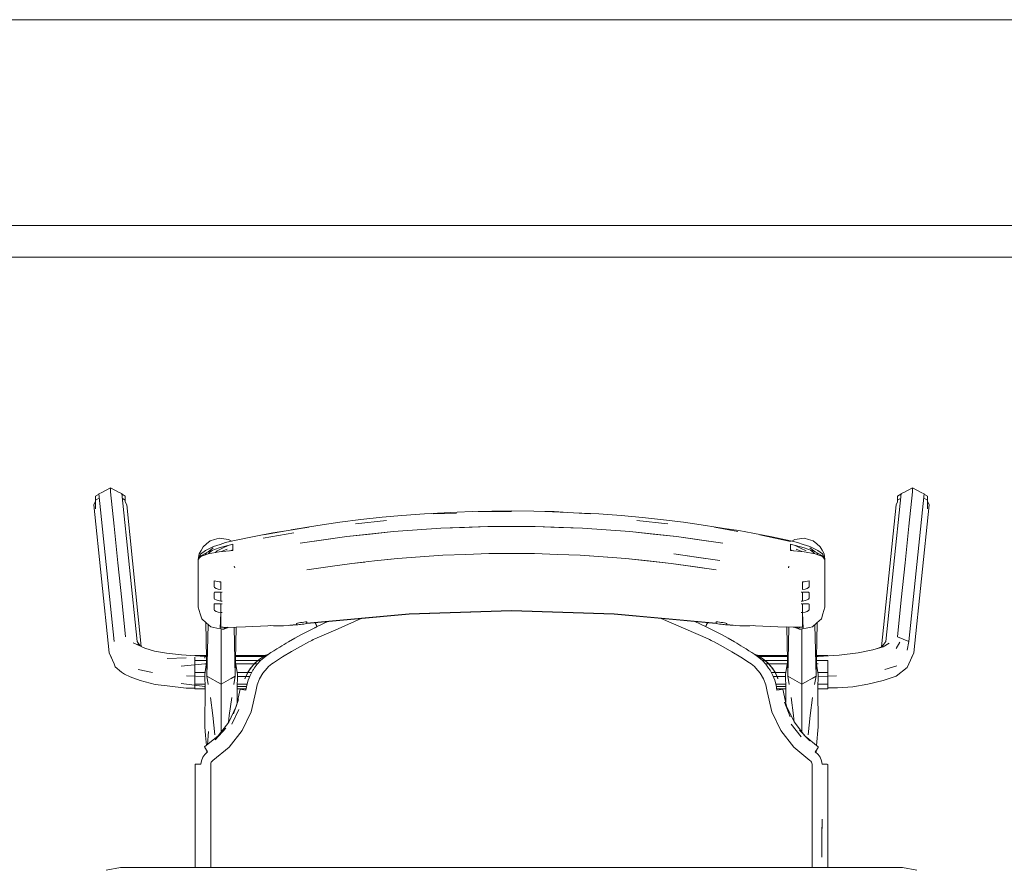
# Model space of a CAD drawing. Header units: millimetres. Extents: x 321 to 585, y -277 to 9.
# Tile 128 of 256: x 390.23 to 391.48, y -200.26 to -199.19. Entities that reach past the tile are written whole.
import ezdxf

# ---------------------------------------------------------------- set-up
doc = ezdxf.new("R2010")
doc.units = ezdxf.units.MM
doc.header["$MEASUREMENT"] = 0
for name, color, linetype, lineweight in [('IFC-Elemento de mobília-Contorno', 152, 'Continuous', 5), ('IFC-Laje-Contorno', 134, 'Continuous', 5), ('IFC-Viga-Contorno', 66, 'Continuous', 5)]:
    doc.layers.add(name, color=color, linetype=linetype, lineweight=lineweight)

msp = doc.modelspace()

# ---------------------------------------------------------------- linework, layer by layer
at = {"layer": 'IFC-Elemento de mobília-Contorno', "color": 7, "lineweight": 5}
for p, q in [((390.335, -199.7893), (390.346, -199.7832)), ((390.346, -199.7883), (390.346, -199.7832)), ((390.346, -199.7832), (390.357, -199.7893)), ((391.3486, -199.7893), (391.3597, -199.7832)), ((391.3597, -199.7883), (391.3597, -199.7832)), ((391.3597, -199.7832), (391.3707, -199.7893)), ((390.3271, -199.7937), (390.3309, -199.7916)), ((390.3271, -199.7988), (390.3271, -199.7937)), ((390.3309, -199.7916), (390.3312, -199.7908)), ((390.3312, -199.7908), (390.335, -199.7893)), ((390.3312, -199.7908), (390.3505, -199.9777)), ((390.346, -199.7883), (390.3462, -199.7884)), ((390.3462, -199.7884), (390.3506, -199.8316)), ((390.357, -199.7893), (390.3604, -199.7907)), ((390.3604, -199.7907), (390.3798, -199.9775)), ((390.3604, -199.7907), (390.3608, -199.7914)), ((390.3608, -199.7914), (390.3648, -199.7937)), ((390.3648, -199.8009), (390.3648, -199.7937)), ((390.3648, -199.7988), (390.3648, -199.7937)), ((391.3259, -199.9775), (391.3452, -199.7907)), ((391.3408, -199.7937), (391.3449, -199.7914)), ((391.3408, -199.7988), (391.3408, -199.7937)), ((391.3449, -199.7914), (391.3452, -199.7907)), ((391.3452, -199.7907), (391.3486, -199.7893)), ((391.355, -199.8316), (391.3595, -199.7884)), ((391.3551, -199.9777), (391.3745, -199.7908)), ((391.3595, -199.7884), (391.3597, -199.7883)), ((391.3707, -199.7893), (391.3745, -199.7908)), ((391.3745, -199.7908), (391.3748, -199.7916)), ((391.3748, -199.7916), (391.3785, -199.7937)), ((391.3785, -199.8003), (391.3785, -199.7937)), ((391.3785, -199.7988), (391.3785, -199.7937)), ((390.3251, -199.805), (390.3271, -199.8003)), ((390.3251, -199.805), (390.3445, -199.9919)), ((390.3271, -199.7988), (390.3317, -199.7963)), ((390.3271, -199.8097), (390.3271, -199.7988)), ((390.3611, -199.7967), (390.3648, -199.7988)), ((390.3648, -199.8009), (390.3648, -199.7988)), ((390.3648, -199.8009), (390.3665, -199.8048)), ((390.3665, -199.8048), (390.385, -199.9838)), ((391.3206, -199.9841), (391.3391, -199.8048)), ((391.3391, -199.8048), (391.3408, -199.8009)), ((391.3408, -199.7988), (391.3446, -199.7967)), ((391.3408, -199.8009), (391.3408, -199.7988)), ((391.3612, -199.9919), (391.3805, -199.805)), ((391.3739, -199.7963), (391.3785, -199.7988)), ((391.3785, -199.8098), (391.3785, -199.7988)), ((391.3785, -199.8003), (391.3805, -199.805)), ((390.6625, -199.8234), (390.6893, -199.8206)), ((390.6893, -199.8206), (390.7144, -199.8184)), ((390.7144, -199.8184), (390.7427, -199.8163)), ((390.7427, -199.8163), (390.7841, -199.814)), ((390.7539, -199.8162), (390.7835, -199.8153)), ((390.7841, -199.814), (390.8031, -199.8134)), ((390.8031, -199.8134), (390.8279, -199.8127)), ((390.8109, -199.8134), (390.853, -199.8134)), ((390.8279, -199.8127), (390.853, -199.8126)), ((390.853, -199.8126), (390.8812, -199.8128)), ((390.8812, -199.8128), (390.9068, -199.8134)), ((390.8951, -199.8134), (390.924, -199.8144)), ((390.9068, -199.8134), (390.924, -199.8144)), ((390.924, -199.8144), (390.9522, -199.8162)), ((390.9311, -199.8149), (390.9633, -199.8163)), ((390.9633, -199.8163), (390.9916, -199.8184)), ((390.9916, -199.8184), (391.0183, -199.8207)), ((391.0183, -199.8207), (391.045, -199.8236)), ((390.3506, -199.8316), (390.3555, -199.8783)), ((390.5681, -199.8375), (390.5968, -199.833)), ((390.5743, -199.8365), (390.6081, -199.8309)), ((390.6081, -199.8309), (390.6359, -199.8268)), ((390.6359, -199.8268), (390.6625, -199.8234)), ((390.6555, -199.829), (390.6948, -199.8247)), ((390.7634, -199.8345), (390.8231, -199.8324)), ((390.7933, -199.8334), (390.8231, -199.8324)), ((390.8231, -199.8324), (390.8829, -199.8324)), ((390.8829, -199.8324), (390.9426, -199.8345)), ((390.8829, -199.8324), (390.9128, -199.8334)), ((391.0112, -199.8248), (391.0505, -199.829)), ((391.045, -199.8236), (391.0702, -199.8268)), ((391.0702, -199.8268), (391.098, -199.8309)), ((391.098, -199.8309), (391.1193, -199.8344)), ((391.1093, -199.833), (391.1389, -199.8384)), ((391.1093, -199.833), (391.1403, -199.8374)), ((391.3502, -199.8783), (391.355, -199.8316)), ((390.5006, -199.8502), (390.5275, -199.8447)), ((390.5275, -199.8447), (390.5513, -199.8401)), ((390.539, -199.847), (390.5776, -199.8401)), ((390.5396, -199.8426), (390.5681, -199.8375)), ((390.5513, -199.8401), (390.5681, -199.8375)), ((390.5859, -199.8531), (390.6447, -199.8449)), ((390.6158, -199.8489), (390.6447, -199.8449)), ((390.6447, -199.8449), (390.7039, -199.8386)), ((390.6447, -199.8449), (390.6743, -199.8417)), ((390.6743, -199.8417), (390.7039, -199.8386)), ((390.7039, -199.8386), (390.7634, -199.8345)), ((390.7039, -199.8386), (390.7336, -199.8365)), ((390.7336, -199.8365), (390.7634, -199.8345)), ((390.7634, -199.8345), (390.7933, -199.8334)), ((390.9128, -199.8334), (390.9426, -199.8345)), ((390.9426, -199.8345), (391.0022, -199.8386)), ((390.9426, -199.8345), (390.9724, -199.8366)), ((390.9724, -199.8366), (391.0022, -199.8386)), ((391.0022, -199.8386), (391.0614, -199.8449)), ((391.0022, -199.8386), (391.0318, -199.8417)), ((391.0318, -199.8417), (391.0614, -199.8449)), ((391.0614, -199.8449), (391.1201, -199.8531)), ((391.0614, -199.8449), (391.0902, -199.8489)), ((391.1403, -199.8374), (391.1579, -199.8408)), ((391.1579, -199.8408), (391.1817, -199.8452)), ((391.1665, -199.8426), (391.2056, -199.851)), ((391.1817, -199.8452), (391.2054, -199.8502)), ((390.4606, -199.8624), (390.463, -199.858)), ((390.463, -199.858), (390.4675, -199.8542)), ((390.4661, -199.8624), (390.4763, -199.8575)), ((390.4675, -199.8542), (390.472, -199.8504)), ((390.472, -199.8504), (390.4777, -199.8487)), ((390.4763, -199.8575), (390.4845, -199.8548)), ((390.4777, -199.8487), (390.4834, -199.8471)), ((390.4832, -199.8592), (390.5007, -199.8547)), ((390.4834, -199.8471), (390.4892, -199.8478)), ((390.4845, -199.8548), (390.4915, -199.8525)), ((390.4877, -199.8597), (390.4946, -199.8563)), ((390.4892, -199.8478), (390.4951, -199.8485)), ((390.4915, -199.8525), (390.5006, -199.8502)), ((390.4951, -199.8485), (390.4988, -199.8506)), ((390.5007, -199.8567), (390.5007, -199.8547)), ((390.5007, -199.8586), (390.5007, -199.8567)), ((390.5859, -199.8531), (390.6158, -199.8489)), ((391.0902, -199.8489), (391.1201, -199.8531)), ((391.2054, -199.8502), (391.2145, -199.8525)), ((391.2054, -199.8567), (391.2054, -199.8547)), ((391.2054, -199.8547), (391.2229, -199.8592)), ((391.2054, -199.8586), (391.2054, -199.8567)), ((391.2072, -199.8506), (391.2109, -199.8485)), ((391.2109, -199.8485), (391.2168, -199.8478)), ((391.2114, -199.8564), (391.2183, -199.8598)), ((391.2145, -199.8525), (391.2216, -199.8548)), ((391.2168, -199.8478), (391.2227, -199.8471)), ((391.2216, -199.8548), (391.2297, -199.8575)), ((391.2227, -199.8471), (391.2284, -199.8488)), ((391.2284, -199.8488), (391.2341, -199.8504)), ((391.2297, -199.8575), (391.2399, -199.8624)), ((391.2341, -199.8504), (391.2386, -199.8542)), ((391.2386, -199.8542), (391.2431, -199.858)), ((391.2431, -199.858), (391.2455, -199.8623)), ((390.457, -199.8739), (390.4582, -199.8668)), ((390.457, -199.8739), (390.46, -199.867)), ((390.457, -199.8739), (390.4602, -199.8694)), ((390.4582, -199.8668), (390.4606, -199.8624)), ((390.4587, -199.8718), (390.4602, -199.8701)), ((390.46, -199.867), (390.4661, -199.8624)), ((390.4602, -199.8694), (390.4694, -199.8643)), ((390.4602, -199.8701), (390.4693, -199.8667)), ((390.4614, -199.8688), (390.4644, -199.8685)), ((390.4657, -199.868), (390.4672, -199.8657)), ((390.4693, -199.8667), (390.4833, -199.8641)), ((390.4694, -199.8643), (390.4759, -199.8591)), ((390.4694, -199.8643), (390.4832, -199.8592)), ((390.4701, -199.8665), (390.4709, -199.8655)), ((390.4709, -199.8655), (390.4748, -199.8623)), ((390.4786, -199.8649), (390.4808, -199.8629)), ((390.4808, -199.8629), (390.4877, -199.8597)), ((390.4833, -199.8641), (390.5007, -199.8625)), ((390.4863, -199.8638), (390.4934, -199.8609)), ((390.4972, -199.8628), (390.5007, -199.8618)), ((390.4992, -199.8622), (390.5, -199.8625)), ((390.5007, -199.8605), (390.5007, -199.8586)), ((390.5007, -199.8625), (390.5007, -199.8605)), ((390.7086, -199.8727), (390.7662, -199.8686)), ((390.7086, -199.8727), (390.7374, -199.8706)), ((390.7374, -199.8706), (390.7662, -199.8686)), ((390.7662, -199.8686), (390.7951, -199.8676)), ((390.7951, -199.8676), (390.8241, -199.8665)), ((390.8241, -199.8665), (390.882, -199.8665)), ((390.882, -199.8665), (390.9109, -199.8676)), ((390.9109, -199.8676), (390.9398, -199.8686)), ((390.9398, -199.8686), (390.9975, -199.8727)), ((390.9398, -199.8686), (390.9686, -199.8706)), ((390.9686, -199.8706), (390.9975, -199.8727)), ((391.0582, -199.8668), (391.0866, -199.8708)), ((391.0582, -199.8668), (391.0864, -199.8708)), ((391.2054, -199.8605), (391.2054, -199.8586)), ((391.2054, -199.8625), (391.2054, -199.8605)), ((391.2054, -199.8618), (391.2089, -199.8628)), ((391.2054, -199.8625), (391.2227, -199.8641)), ((391.2057, -199.8625), (391.2066, -199.8621)), ((391.2126, -199.8609), (391.2197, -199.8638)), ((391.2183, -199.8598), (391.2253, -199.8629)), ((391.2227, -199.8641), (391.2368, -199.8667)), ((391.2229, -199.8592), (391.2366, -199.8643)), ((391.2301, -199.8591), (391.2366, -199.8643)), ((391.2306, -199.862), (391.2349, -199.8655)), ((391.2349, -199.8655), (391.2356, -199.8665)), ((391.2366, -199.8643), (391.2459, -199.8694)), ((391.2368, -199.8667), (391.2459, -199.8701)), ((391.2386, -199.8657), (391.2399, -199.8678)), ((391.2399, -199.8624), (391.2458, -199.8668)), ((391.2418, -199.8686), (391.2446, -199.8687)), ((391.2455, -199.8623), (391.2478, -199.8666)), ((391.2458, -199.8668), (391.249, -199.8739)), ((391.2459, -199.8694), (391.249, -199.8739)), ((391.2459, -199.8701), (391.2473, -199.8718)), ((391.2478, -199.8666), (391.249, -199.8739)), ((390.3555, -199.8783), (390.3603, -199.925)), ((390.457, -199.8739), (390.4587, -199.8718)), ((390.457, -199.8889), (390.457, -199.8739)), ((390.5025, -199.8824), (390.5027, -199.8834)), ((390.5025, -199.8824), (390.503, -199.8846)), ((390.5944, -199.8869), (390.6236, -199.8828)), ((390.6236, -199.8828), (390.6512, -199.8788)), ((390.6512, -199.8788), (390.6799, -199.8758)), ((390.6512, -199.8788), (390.6674, -199.8771)), ((390.6799, -199.8758), (390.7086, -199.8727)), ((390.6965, -199.874), (390.7086, -199.8727)), ((390.9975, -199.8727), (391.0548, -199.8788)), ((390.9975, -199.8727), (391.0261, -199.8758)), ((391.0261, -199.8758), (391.0548, -199.8788)), ((391.0548, -199.8788), (391.1117, -199.8869)), ((391.0548, -199.8788), (391.0824, -199.8828)), ((391.0824, -199.8828), (391.1117, -199.8869)), ((391.0864, -199.8708), (391.1161, -199.875)), ((391.0866, -199.8708), (391.1161, -199.875)), ((391.2031, -199.8846), (391.2035, -199.8824)), ((391.2033, -199.8834), (391.2035, -199.8824)), ((391.2473, -199.8718), (391.249, -199.8739)), ((391.249, -199.8889), (391.249, -199.8739)), ((391.3453, -199.925), (391.3502, -199.8783)), ((390.457, -199.904), (390.457, -199.8889)), ((390.5027, -199.8834), (390.503, -199.8846)), ((391.2031, -199.8846), (391.2033, -199.8834)), ((391.249, -199.9039), (391.249, -199.8889)), ((390.457, -199.919), (390.457, -199.904)), ((390.477, -199.9007), (390.4791, -199.9013)), ((390.477, -199.9027), (390.477, -199.9007)), ((390.477, -199.9046), (390.477, -199.9027)), ((390.477, -199.9065), (390.477, -199.9046)), ((390.477, -199.9084), (390.477, -199.9065)), ((390.4791, -199.9013), (390.4812, -199.9017)), ((390.4812, -199.9017), (390.4833, -199.902)), ((390.4833, -199.902), (390.4855, -199.9021)), ((390.4855, -199.9045), (390.4855, -199.9021)), ((390.4855, -199.907), (390.4855, -199.9045)), ((390.4855, -199.9094), (390.4855, -199.9069)), ((391.2205, -199.9021), (391.2227, -199.902)), ((391.2205, -199.9045), (391.2205, -199.9021)), ((391.2205, -199.907), (391.2205, -199.9045)), ((391.2205, -199.9094), (391.2205, -199.9069)), ((391.2227, -199.902), (391.2248, -199.9017)), ((391.2248, -199.9017), (391.2269, -199.9013)), ((391.2269, -199.9013), (391.229, -199.9007)), ((391.229, -199.9027), (391.229, -199.9007)), ((391.229, -199.9046), (391.229, -199.9027)), ((391.229, -199.9065), (391.229, -199.9046)), ((391.229, -199.9084), (391.229, -199.9065)), ((391.249, -199.9189), (391.249, -199.9039)), ((390.457, -199.934), (390.457, -199.919)), ((390.477, -199.9084), (390.4776, -199.9093)), ((390.477, -199.9159), (390.4776, -199.9154)), ((390.477, -199.9177), (390.477, -199.9159)), ((390.477, -199.9195), (390.477, -199.9177)), ((390.477, -199.9212), (390.477, -199.9195)), ((390.4776, -199.9093), (390.4794, -199.9104)), ((390.4776, -199.9154), (390.4794, -199.9152)), ((390.4794, -199.9104), (390.4821, -199.9114)), ((390.4794, -199.9152), (390.4821, -199.9152)), ((390.4821, -199.9114), (390.4855, -199.9118)), ((390.4821, -199.9152), (390.4855, -199.9152)), ((390.4855, -199.9118), (390.4855, -199.9094)), ((390.4855, -199.918), (390.4855, -199.9152)), ((390.4855, -199.9208), (390.4855, -199.918)), ((390.4858, -199.9152), (390.4859, -199.9152)), ((390.4863, -199.9152), (390.4866, -199.9152)), ((390.4866, -199.9152), (390.487, -199.9152)), ((391.219, -199.9152), (391.2194, -199.9152)), ((391.2194, -199.9152), (391.2198, -199.9152)), ((391.2205, -199.9118), (391.2205, -199.9094)), ((391.2205, -199.9118), (391.2239, -199.9114)), ((391.2205, -199.918), (391.2205, -199.9152)), ((391.2205, -199.9152), (391.2239, -199.9152)), ((391.2205, -199.9208), (391.2205, -199.918)), ((391.2239, -199.9114), (391.2266, -199.9104)), ((391.2239, -199.9152), (391.2266, -199.9152)), ((391.2266, -199.9104), (391.2284, -199.9093)), ((391.2266, -199.9152), (391.2284, -199.9154)), ((391.2284, -199.9093), (391.229, -199.9084)), ((391.2284, -199.9154), (391.229, -199.9159)), ((391.229, -199.9177), (391.229, -199.9159)), ((391.229, -199.9195), (391.229, -199.9177)), ((391.229, -199.9212), (391.229, -199.9195)), ((391.249, -199.934), (391.249, -199.9189)), ((390.3603, -199.925), (390.3652, -199.9718)), ((390.477, -199.923), (390.477, -199.9212)), ((390.477, -199.923), (390.4776, -199.9239)), ((390.477, -199.9305), (390.4776, -199.9299)), ((390.477, -199.9322), (390.477, -199.9305)), ((390.477, -199.934), (390.477, -199.9322)), ((390.4776, -199.9239), (390.4794, -199.925)), ((390.4776, -199.9299), (390.4794, -199.9298)), ((390.4794, -199.925), (390.4821, -199.9259)), ((390.4794, -199.9298), (390.4821, -199.9298)), ((390.4821, -199.9259), (390.4855, -199.9264)), ((390.4821, -199.9298), (390.4855, -199.9298)), ((390.4855, -199.9236), (390.4855, -199.9208)), ((390.4855, -199.9264), (390.4855, -199.9236)), ((390.4855, -199.9326), (390.4855, -199.9298)), ((390.4855, -199.9353), (390.4855, -199.9326)), ((390.4858, -199.9264), (390.487, -199.9264)), ((390.4859, -199.9264), (390.4863, -199.9264)), ((390.4859, -199.9298), (390.4859, -199.9298)), ((390.4863, -199.9264), (390.4866, -199.9264)), ((390.4863, -199.9298), (390.4866, -199.9298)), ((390.4866, -199.9298), (390.487, -199.9298)), ((391.219, -199.9264), (391.2202, -199.9264)), ((391.219, -199.9298), (391.2194, -199.9298)), ((391.2194, -199.9264), (391.2198, -199.9264)), ((391.2194, -199.9298), (391.2198, -199.9298)), ((391.2198, -199.9264), (391.2202, -199.9264)), ((391.2205, -199.9236), (391.2205, -199.9208)), ((391.2205, -199.9264), (391.2205, -199.9236)), ((391.2205, -199.9264), (391.2239, -199.9259)), ((391.2205, -199.9326), (391.2205, -199.9298)), ((391.2205, -199.9298), (391.2239, -199.9298)), ((391.2205, -199.9353), (391.2205, -199.9326)), ((391.2239, -199.9259), (391.2266, -199.925)), ((391.2239, -199.9298), (391.2266, -199.9298)), ((391.2266, -199.925), (391.2284, -199.9239)), ((391.2266, -199.9298), (391.2284, -199.9299)), ((391.2284, -199.9239), (391.229, -199.923)), ((391.2284, -199.9299), (391.229, -199.9305)), ((391.229, -199.923), (391.229, -199.9212)), ((391.229, -199.9322), (391.229, -199.9305)), ((391.229, -199.934), (391.229, -199.9322)), ((391.3405, -199.9718), (391.3453, -199.925)), ((390.457, -199.934), (390.4595, -199.9426)), ((390.4595, -199.9426), (390.4613, -199.9488)), ((390.477, -199.9358), (390.477, -199.934)), ((390.477, -199.9375), (390.477, -199.9358)), ((390.477, -199.9375), (390.4776, -199.9385)), ((390.4776, -199.9385), (390.4794, -199.9395)), ((390.4794, -199.9395), (390.4821, -199.9405)), ((390.4821, -199.9405), (390.4855, -199.9409)), ((390.4845, -199.9613), (390.4855, -199.9409)), ((390.4855, -199.9382), (390.4855, -199.9353)), ((390.4855, -199.9409), (390.4855, -199.9382)), ((390.4855, -199.9593), (390.4855, -199.9409)), ((390.4855, -199.9409), (390.487, -199.941)), ((390.4855, -199.9409), (390.4858, -199.941)), ((390.4866, -199.941), (390.487, -199.941)), ((390.5944, -199.9545), (390.7234, -199.9425)), ((390.6589, -199.9489), (390.7234, -199.9429)), ((390.7234, -199.9425), (390.853, -199.9384)), ((390.7234, -199.9429), (390.7882, -199.9409)), ((390.7882, -199.9409), (390.853, -199.9389)), ((390.853, -199.9384), (390.9826, -199.9425)), ((390.853, -199.9389), (390.9178, -199.9409)), ((390.9178, -199.9409), (390.9826, -199.9429)), ((390.9826, -199.9425), (391.1117, -199.9545)), ((390.9826, -199.9429), (391.0615, -199.9503)), ((391.219, -199.941), (391.2205, -199.9409)), ((391.219, -199.941), (391.2194, -199.941)), ((391.2202, -199.941), (391.2205, -199.9409)), ((391.2205, -199.9382), (391.2205, -199.9353)), ((391.2205, -199.9409), (391.2205, -199.9382)), ((391.2205, -199.9409), (391.2239, -199.9405)), ((391.2205, -199.9593), (391.2205, -199.9409)), ((391.2205, -199.9409), (391.2215, -199.9613)), ((391.2239, -199.9405), (391.2266, -199.9395)), ((391.2266, -199.9395), (391.2284, -199.9385)), ((391.2284, -199.9385), (391.229, -199.9375)), ((391.229, -199.9358), (391.229, -199.934)), ((391.229, -199.9375), (391.229, -199.9358)), ((391.2447, -199.9488), (391.2465, -199.9426)), ((391.2465, -199.9426), (391.249, -199.934)), ((390.4613, -199.9488), (390.4671, -199.954)), ((390.4666, -199.9535), (390.4679, -200.0215)), ((390.4671, -199.954), (390.4729, -199.9592)), ((390.4679, -200.0215), (390.4695, -199.9562)), ((390.5449, -199.9578), (390.5479, -199.9575)), ((390.5479, -199.9575), (390.5519, -199.9577)), ((390.5519, -199.9577), (390.5561, -199.9577)), ((390.5561, -199.9577), (390.5603, -199.9578)), ((390.5603, -199.9578), (390.5646, -199.9577)), ((390.5644, -199.9578), (390.5829, -199.9563)), ((390.5644, -199.9577), (390.5644, -199.9578)), ((390.5644, -199.9578), (390.5646, -199.9577)), ((390.5729, -199.9569), (390.581, -199.9559)), ((390.5729, -199.9569), (390.5811, -199.9561)), ((390.581, -199.9553), (390.5814, -199.9548)), ((390.581, -199.9554), (390.581, -199.9553)), ((390.581, -199.9556), (390.581, -199.9554)), ((390.581, -199.9557), (390.581, -199.9556)), ((390.581, -199.9559), (390.581, -199.9557)), ((390.5811, -199.9561), (390.5817, -199.9563)), ((390.5814, -199.9548), (390.5825, -199.9544)), ((390.5817, -199.9563), (390.5829, -199.9563)), ((390.5825, -199.9544), (390.5841, -199.954)), ((390.5829, -199.9563), (390.5843, -199.9562)), ((390.5841, -199.954), (390.586, -199.9537)), ((390.5843, -199.9562), (390.586, -199.956)), ((390.586, -199.9537), (390.5881, -199.9534)), ((390.586, -199.956), (390.5881, -199.9557)), ((390.5881, -199.9534), (390.5902, -199.9532)), ((390.5881, -199.9557), (390.5902, -199.9555)), ((390.5902, -199.9532), (390.5923, -199.9529)), ((390.5902, -199.9555), (390.5922, -199.9552)), ((390.5922, -199.9552), (390.5943, -199.955)), ((390.5923, -199.9529), (390.5944, -199.9527)), ((390.5938, -199.9527), (390.5943, -199.955)), ((390.5939, -199.9527), (390.5943, -199.955)), ((390.5943, -199.955), (390.6589, -199.9489)), ((390.5944, -199.9531), (390.5944, -199.9527)), ((390.5944, -199.9536), (390.5944, -199.9531)), ((390.5944, -199.9541), (390.5944, -199.9536)), ((390.5944, -199.9545), (390.5944, -199.9541)), ((390.6047, -199.954), (390.6049, -199.9546)), ((390.6049, -199.9546), (390.6061, -199.957)), ((390.6051, -199.954), (390.6061, -199.956)), ((390.6061, -199.956), (390.6074, -199.9586)), ((390.6061, -199.957), (390.6065, -199.9568)), ((390.6061, -199.957), (390.6065, -199.9568)), ((390.6061, -199.957), (390.607, -199.9588)), ((390.6074, -199.9586), (390.6209, -199.9525)), ((390.6074, -199.9586), (390.6209, -199.9525)), ((390.6336, -199.9615), (390.663, -199.9486)), ((390.663, -199.9486), (390.6633, -199.9485)), ((391.0422, -199.9485), (391.1015, -199.9743)), ((391.0615, -199.9503), (391.1117, -199.955)), ((391.0846, -199.9524), (391.0982, -199.9586)), ((391.0847, -199.9524), (391.0982, -199.9586)), ((391.0982, -199.9586), (391.0995, -199.956)), ((391.0986, -199.9588), (391.0995, -199.957)), ((391.0991, -199.9568), (391.0995, -199.957)), ((391.0991, -199.9568), (391.0995, -199.957)), ((391.0995, -199.956), (391.1006, -199.9539)), ((391.0995, -199.957), (391.1007, -199.9546)), ((391.1007, -199.9546), (391.101, -199.954)), ((391.1117, -199.9531), (391.1117, -199.9527)), ((391.1117, -199.9527), (391.1138, -199.9529)), ((391.1117, -199.9536), (391.1117, -199.9531)), ((391.1117, -199.9541), (391.1117, -199.9536)), ((391.1117, -199.9545), (391.1117, -199.9541)), ((391.1117, -199.955), (391.1138, -199.9552)), ((391.1138, -199.9529), (391.1159, -199.9532)), ((391.1138, -199.9552), (391.1159, -199.9555)), ((391.1159, -199.9532), (391.1179, -199.9534)), ((391.1159, -199.9555), (391.1179, -199.9557)), ((391.1179, -199.9534), (391.12, -199.9537)), ((391.1179, -199.9557), (391.12, -199.956)), ((391.12, -199.9537), (391.1219, -199.954)), ((391.12, -199.956), (391.1217, -199.9562)), ((391.1217, -199.9562), (391.1232, -199.9563)), ((391.1219, -199.954), (391.1236, -199.9544)), ((391.1232, -199.9563), (391.1416, -199.9578)), ((391.1232, -199.9563), (391.1243, -199.9563)), ((391.1236, -199.9544), (391.1246, -199.9548)), ((391.1243, -199.9563), (391.1249, -199.9561)), ((391.1246, -199.9548), (391.125, -199.9553)), ((391.1249, -199.9561), (391.1332, -199.9569)), ((391.125, -199.9554), (391.125, -199.9553)), ((391.125, -199.9556), (391.125, -199.9554)), ((391.125, -199.9557), (391.125, -199.9556)), ((391.125, -199.9559), (391.125, -199.9557)), ((391.125, -199.9559), (391.1332, -199.9569)), ((391.1415, -199.9577), (391.1416, -199.9578)), ((391.1415, -199.9577), (391.1457, -199.9578)), ((391.1416, -199.9578), (391.1416, -199.9577)), ((391.1457, -199.9578), (391.15, -199.9577)), ((391.15, -199.9577), (391.1541, -199.9577)), ((391.1541, -199.9577), (391.1582, -199.9575)), ((391.1582, -199.9575), (391.1612, -199.9578)), ((391.2331, -199.9592), (391.2389, -199.954)), ((391.2361, -199.9565), (391.2377, -200.0215)), ((391.2377, -200.0215), (391.239, -199.9539)), ((391.2389, -199.954), (391.2447, -199.9488)), ((390.4729, -199.9592), (390.4768, -199.9599)), ((390.4768, -199.9599), (390.4806, -199.9606)), ((390.4806, -199.9606), (390.4845, -199.9613)), ((390.4845, -199.9613), (390.4855, -199.9615)), ((390.4855, -199.9593), (390.4892, -199.9597)), ((390.4855, -199.9593), (390.4864, -199.9594)), ((390.4855, -199.9615), (390.4864, -199.9617)), ((390.4858, -199.9644), (390.4858, -199.9616)), ((390.4858, -199.998), (390.4858, -199.9644)), ((390.4864, -199.9594), (390.4874, -199.9595)), ((390.4864, -199.9617), (390.4874, -199.9619)), ((390.4874, -199.9595), (390.4883, -199.9596)), ((390.4874, -199.9619), (390.4884, -199.9621)), ((390.4883, -199.9596), (390.4892, -199.9597)), ((390.4884, -199.9621), (390.4891, -199.9618)), ((390.4891, -199.9618), (390.4899, -199.9615)), ((390.4892, -199.9597), (390.4929, -199.9597)), ((390.4892, -199.9597), (390.4901, -199.9597)), ((390.4899, -199.9615), (390.4903, -199.9613)), ((390.4901, -199.9597), (390.4906, -199.9597)), ((390.4903, -199.9613), (390.4907, -199.9612)), ((390.4906, -199.9597), (390.4911, -199.9597)), ((390.4907, -199.9612), (390.4911, -199.9611)), ((390.4911, -199.9597), (390.4915, -199.9597)), ((390.4911, -199.9611), (390.4915, -199.9609)), ((390.4915, -199.9597), (390.492, -199.9597)), ((390.4915, -199.9609), (390.4918, -199.9608)), ((390.4918, -199.9608), (390.4922, -199.9606)), ((390.492, -199.9597), (390.4924, -199.9597)), ((390.4922, -199.9606), (390.4926, -199.9605)), ((390.4926, -199.9605), (390.493, -199.9603)), ((390.4929, -199.9597), (390.5167, -199.959)), ((390.493, -199.9603), (390.4934, -199.9602)), ((390.4934, -199.9602), (390.4938, -199.96)), ((390.4938, -199.96), (390.4942, -199.9599)), ((390.4942, -199.9599), (390.4945, -199.9598)), ((390.4945, -199.9598), (390.4947, -199.9596)), ((390.5022, -199.9594), (390.5037, -200.0215)), ((390.5037, -200.0215), (390.5049, -199.9593)), ((390.5167, -199.959), (390.5449, -199.9578)), ((390.5791, -199.9734), (390.5873, -199.9689)), ((390.5873, -199.9689), (390.5957, -199.9645)), ((390.5957, -199.9645), (390.6041, -199.9603)), ((390.6041, -199.9603), (390.6049, -199.9599)), ((390.6041, -199.9743), (390.6336, -199.9615)), ((390.6049, -199.9599), (390.6058, -199.9595)), ((390.6058, -199.9595), (390.6066, -199.959)), ((390.6066, -199.959), (390.6074, -199.9586)), ((391.0982, -199.9586), (391.099, -199.959)), ((391.099, -199.959), (391.0999, -199.9595)), ((391.0999, -199.9595), (391.1007, -199.9599)), ((391.1007, -199.9599), (391.1015, -199.9603)), ((391.1015, -199.9603), (391.1099, -199.9645)), ((391.1099, -199.9645), (391.1183, -199.9689)), ((391.1183, -199.9689), (391.1266, -199.9734)), ((391.1612, -199.9578), (391.1893, -199.959)), ((391.1893, -199.959), (391.2095, -199.9595)), ((391.1893, -199.959), (391.2205, -199.9593)), ((391.2007, -199.9593), (391.2019, -200.0215)), ((391.2008, -199.9591), (391.2163, -199.9597)), ((391.2019, -200.0215), (391.2035, -199.9593)), ((391.2108, -199.9595), (391.211, -199.9596)), ((391.211, -199.9596), (391.2115, -199.9598)), ((391.2113, -199.9595), (391.2115, -199.9598)), ((391.2114, -199.9595), (391.2115, -199.9598)), ((391.2115, -199.9595), (391.2119, -199.9599)), ((391.2115, -199.9598), (391.2119, -199.9599)), ((391.2117, -199.9595), (391.2119, -199.9599)), ((391.2117, -199.9595), (391.2123, -199.96)), ((391.2119, -199.9599), (391.2123, -199.96)), ((391.2123, -199.96), (391.2123, -199.9596)), ((391.2123, -199.96), (391.2127, -199.9602)), ((391.2127, -199.9602), (391.213, -199.9603)), ((391.2129, -199.9596), (391.2134, -199.9605)), ((391.213, -199.9603), (391.2134, -199.9605)), ((391.2134, -199.9596), (391.2134, -199.9605)), ((391.2134, -199.9605), (391.2138, -199.9606)), ((391.2138, -199.9606), (391.2142, -199.9608)), ((391.2142, -199.9608), (391.2146, -199.9609)), ((391.2146, -199.9609), (391.215, -199.9611)), ((391.215, -199.9611), (391.2154, -199.9612)), ((391.2154, -199.9612), (391.2157, -199.9613)), ((391.2157, -199.9613), (391.2161, -199.9615)), ((391.2161, -199.9615), (391.2165, -199.9616)), ((391.2163, -199.9597), (391.2184, -199.9596)), ((391.2163, -199.9597), (391.2168, -199.9597)), ((391.2165, -199.9616), (391.2169, -199.9618)), ((391.2168, -199.9597), (391.2173, -199.9596)), ((391.2169, -199.9618), (391.2173, -199.9619)), ((391.2173, -199.9596), (391.2179, -199.9596)), ((391.2173, -199.9619), (391.2177, -199.9621)), ((391.2177, -199.9621), (391.2182, -199.962)), ((391.2179, -199.9596), (391.2184, -199.9596)), ((391.2182, -199.962), (391.2186, -199.9619)), ((391.2184, -199.9596), (391.2205, -199.9593)), ((391.2184, -199.9596), (391.2189, -199.9595)), ((391.2186, -199.9619), (391.2196, -199.9617)), ((391.2189, -199.9595), (391.2195, -199.9594)), ((391.2195, -199.9594), (391.2205, -199.9593)), ((391.2196, -199.9617), (391.2206, -199.9615)), ((391.2198, -199.9593), (391.2205, -199.9593)), ((391.2198, -199.9644), (391.2198, -199.9617)), ((391.2198, -199.998), (391.2198, -199.9644)), ((391.2206, -199.9615), (391.2215, -199.9613)), ((391.2215, -199.9613), (391.2254, -199.9606)), ((391.2254, -199.9606), (391.2293, -199.9599)), ((391.2293, -199.9599), (391.2331, -199.9592)), ((390.3749, -199.9791), (390.3893, -199.9858)), ((390.3798, -199.9775), (390.3833, -199.9828)), ((390.3805, -199.9806), (390.3842, -199.9834)), ((390.5628, -199.983), (390.5655, -199.9814)), ((390.5655, -199.9814), (390.5682, -199.9797)), ((390.5682, -199.9797), (390.5709, -199.9781)), ((390.5709, -199.9781), (390.5791, -199.9734)), ((390.586, -199.9839), (390.5969, -199.978)), ((390.5969, -199.978), (390.5987, -199.9771)), ((390.5987, -199.9771), (390.6005, -199.9761)), ((390.6005, -199.9761), (390.6023, -199.9752)), ((390.6023, -199.9752), (390.6041, -199.9743)), ((391.1015, -199.9743), (391.1033, -199.9752)), ((391.1033, -199.9752), (391.1052, -199.9761)), ((391.1052, -199.9761), (391.107, -199.9771)), ((391.107, -199.9771), (391.1088, -199.978)), ((391.1088, -199.978), (391.1202, -199.9842)), ((391.1266, -199.9734), (391.1348, -199.9781)), ((391.1348, -199.9781), (391.1375, -199.9797)), ((391.1375, -199.9797), (391.1402, -199.9814)), ((391.1402, -199.9814), (391.1428, -199.983)), ((391.3207, -199.9841), (391.3259, -199.9775)), ((391.3227, -199.9841), (391.3301, -199.9797)), ((391.3388, -199.9864), (391.3436, -199.9786)), ((391.3405, -199.9718), (391.3551, -199.9777)), ((391.3405, -199.9718), (391.3478, -199.9747)), ((391.3478, -199.9747), (391.3551, -199.9777)), ((391.3531, -199.9884), (391.3551, -199.9777)), ((390.3445, -199.9919), (390.3473, -199.9978)), ((390.3445, -199.9919), (390.3505, -200.006)), ((390.3893, -199.9858), (390.4015, -199.9896)), ((390.4015, -199.9896), (390.417, -199.9925)), ((390.417, -199.9925), (390.436, -199.9946)), ((390.436, -199.9946), (390.4651, -199.9964)), ((390.5392, -199.9969), (390.5455, -199.9939)), ((390.5392, -199.9969), (390.5425, -199.995)), ((390.5403, -199.9976), (390.5453, -199.994)), ((390.5425, -199.995), (390.5459, -199.9936)), ((390.5453, -199.994), (390.5489, -199.9916)), ((390.5489, -199.9916), (390.5526, -199.9893)), ((390.5526, -199.9893), (390.5563, -199.987)), ((390.5563, -199.987), (390.5601, -199.9847)), ((390.5601, -199.9847), (390.5628, -199.983)), ((390.5636, -199.9971), (390.5749, -199.9902)), ((390.5749, -199.9902), (390.586, -199.9839)), ((391.1202, -199.9842), (391.1314, -199.9906)), ((391.1314, -199.9906), (391.1426, -199.9974)), ((391.1428, -199.983), (391.1455, -199.9846)), ((391.1455, -199.9846), (391.1493, -199.987)), ((391.1493, -199.987), (391.153, -199.9893)), ((391.153, -199.9893), (391.1567, -199.9916)), ((391.1567, -199.9916), (391.1604, -199.9941)), ((391.1598, -199.9936), (391.1632, -199.995)), ((391.1604, -199.994), (391.1653, -199.9976)), ((391.1604, -199.9941), (391.1665, -199.9969)), ((391.1632, -199.995), (391.1665, -199.9969)), ((391.2405, -199.9964), (391.2671, -199.9948)), ((391.2671, -199.9948), (391.2908, -199.9921)), ((391.2908, -199.9921), (391.3097, -199.9882)), ((391.3097, -199.9882), (391.3227, -199.9841)), ((391.3152, -199.9865), (391.3207, -199.9841)), ((391.3551, -200.006), (391.3612, -199.9919)), ((391.3583, -199.9978), (391.3612, -199.9919)), ((390.3505, -200.006), (390.352, -200.0096)), ((390.4176, -199.9989), (390.4417, -199.9983)), ((390.4353, -200.0088), (390.4651, -200.006)), ((390.4528, -199.9956), (390.4528, -199.9954)), ((390.4528, -199.9954), (390.4674, -199.9954)), ((390.4528, -200.0017), (390.4528, -199.9975)), ((390.4528, -200.0017), (390.4675, -200.0017)), ((390.4528, -200.0166), (390.4528, -200.0017)), ((390.4651, -199.9986), (390.4651, -199.9964)), ((390.4651, -199.9964), (390.4674, -199.9964)), ((390.4651, -200.0191), (390.4675, -200.0035)), ((390.4651, -200.006), (390.4672, -200.006)), ((390.4858, -200.0316), (390.4858, -199.998)), ((390.5041, -200.0017), (390.5324, -200.0017)), ((390.5041, -200.0035), (390.5065, -200.0191)), ((390.5042, -199.9954), (390.5417, -199.9954)), ((390.5042, -199.9964), (390.5401, -199.9964)), ((390.5045, -200.006), (390.5277, -200.006)), ((390.5228, -200.0118), (390.5263, -200.0074)), ((390.5238, -200.0103), (390.5263, -200.0074)), ((390.5253, -200.0086), (390.5275, -200.0062)), ((390.5263, -200.0074), (390.5302, -200.0035)), ((390.5263, -200.0074), (390.5293, -200.0042)), ((390.5277, -200.006), (390.5317, -200.006)), ((390.5278, -200.0111), (390.5315, -200.0062)), ((390.5293, -200.0042), (390.5356, -199.9991)), ((390.5302, -200.0035), (390.5345, -200)), ((390.5315, -200.0062), (390.5357, -200.0017)), ((390.5324, -200.0017), (390.5357, -200.0017)), ((390.5345, -200), (390.5392, -199.9969)), ((390.5356, -199.9991), (390.5392, -199.9969)), ((390.5357, -200.0017), (390.5403, -199.9976)), ((390.5387, -199.9972), (390.5395, -199.9968)), ((390.5403, -199.9964), (390.542, -199.9964)), ((390.5423, -199.9954), (390.5433, -199.9954)), ((390.5458, -200.0092), (390.5478, -200.0075)), ((390.5478, -200.0075), (390.5499, -200.0059)), ((390.5499, -200.0059), (390.552, -200.0044)), ((390.552, -200.0044), (390.5636, -199.9971)), ((391.1426, -199.9974), (391.1536, -200.0044)), ((391.1536, -200.0044), (391.1558, -200.0059)), ((391.1558, -200.0059), (391.1579, -200.0075)), ((391.1579, -200.0075), (391.1599, -200.0092)), ((391.1623, -199.9954), (391.1633, -199.9954)), ((391.1636, -199.9964), (391.1653, -199.9964)), ((391.1639, -199.9954), (391.2014, -199.9954)), ((391.1653, -199.9976), (391.1699, -200.0017)), ((391.1655, -199.9964), (391.2014, -199.9964)), ((391.1662, -199.9968), (391.167, -199.9972)), ((391.1665, -199.9969), (391.1711, -200)), ((391.1665, -199.9969), (391.1701, -199.9991)), ((391.1699, -200.0017), (391.1732, -200.0017)), ((391.1699, -200.0017), (391.1741, -200.0062)), ((391.1701, -199.9991), (391.1763, -200.0042)), ((391.1711, -200), (391.1755, -200.0035)), ((391.1732, -200.0017), (391.2015, -200.0017)), ((391.1739, -200.006), (391.1779, -200.006)), ((391.1741, -200.0062), (391.1778, -200.0111)), ((391.1755, -200.0035), (391.1794, -200.0074)), ((391.1763, -200.0042), (391.1794, -200.0074)), ((391.178, -200.006), (391.2012, -200.006)), ((391.1781, -200.0062), (391.1803, -200.0086)), ((391.1794, -200.0074), (391.1818, -200.0103)), ((391.1794, -200.0074), (391.1828, -200.0118)), ((391.1991, -200.0191), (391.2015, -200.0035)), ((391.2198, -200.0316), (391.2198, -199.998)), ((391.2381, -200.0017), (391.2528, -200.0017)), ((391.2381, -200.0035), (391.2405, -200.0191)), ((391.2382, -199.9954), (391.2528, -199.9954)), ((391.2382, -199.9964), (391.2405, -199.9964)), ((391.2385, -200.006), (391.2405, -200.006)), ((391.2528, -199.9956), (391.2528, -199.9954)), ((391.2528, -200.0017), (391.2528, -200.0014)), ((391.2528, -200.0166), (391.2528, -200.0017)), ((391.3531, -200.0104), (391.3551, -200.006)), ((390.352, -200.0096), (390.36, -200.0162)), ((390.36, -200.0162), (390.3637, -200.0189)), ((390.3637, -200.0189), (390.3711, -200.0223)), ((390.3809, -200.013), (390.399, -200.0167)), ((390.4528, -200.0166), (390.4655, -200.0166)), ((390.4528, -200.0314), (390.4528, -200.0166)), ((390.4651, -200.0191), (390.4656, -200.038)), ((390.5061, -200.0166), (390.5197, -200.0166)), ((390.5061, -200.038), (390.5065, -200.0191)), ((390.5162, -200.0241), (390.519, -200.0178)), ((390.5174, -200.0212), (390.5193, -200.0172)), ((390.5174, -200.0212), (390.519, -200.018)), ((390.519, -200.018), (390.5208, -200.0148)), ((390.5193, -200.0172), (390.5208, -200.0148)), ((390.5197, -200.0166), (390.5245, -200.0166)), ((390.52, -200.0162), (390.5231, -200.0114)), ((390.5208, -200.0148), (390.5228, -200.0118)), ((390.5225, -200.0205), (390.5254, -200.0148)), ((390.5228, -200.0118), (390.5238, -200.0103)), ((390.5254, -200.0148), (390.526, -200.0139)), ((390.526, -200.0139), (390.5266, -200.0129)), ((390.5266, -200.0129), (390.5272, -200.012)), ((390.5272, -200.012), (390.5278, -200.0111)), ((390.5343, -200.0246), (390.5385, -200.0174)), ((390.5385, -200.0174), (390.5439, -200.0111)), ((390.5439, -200.0111), (390.5458, -200.0092)), ((391.1599, -200.0092), (391.1618, -200.0111)), ((391.1618, -200.0111), (391.1671, -200.0174)), ((391.1671, -200.0174), (391.1713, -200.0246)), ((391.1778, -200.0111), (391.1784, -200.012)), ((391.1784, -200.012), (391.1791, -200.0129)), ((391.1791, -200.0129), (391.1797, -200.0139)), ((391.1797, -200.0139), (391.1802, -200.0148)), ((391.1802, -200.0148), (391.1832, -200.0205)), ((391.1811, -200.0166), (391.1859, -200.0166)), ((391.1818, -200.0103), (391.1828, -200.0118)), ((391.1826, -200.0114), (391.1857, -200.0162)), ((391.1828, -200.0118), (391.1849, -200.0148)), ((391.1849, -200.0148), (391.1863, -200.0172)), ((391.1849, -200.0148), (391.1867, -200.018)), ((391.1859, -200.0166), (391.1995, -200.0166)), ((391.1863, -200.0172), (391.1883, -200.0212)), ((391.1866, -200.0178), (391.1894, -200.0241)), ((391.1867, -200.018), (391.1883, -200.0212)), ((391.1991, -200.0191), (391.1996, -200.038)), ((391.2401, -200.0166), (391.2528, -200.0166)), ((391.2401, -200.038), (391.2405, -200.0191)), ((391.2528, -200.0314), (391.2528, -200.0166)), ((391.3247, -200.013), (391.3398, -200.0085)), ((391.3388, -200.0212), (391.3531, -200.0104)), ((390.3711, -200.0223), (390.3834, -200.0269)), ((390.3834, -200.0269), (390.4027, -200.0318)), ((390.4027, -200.0318), (390.4176, -200.0337)), ((390.4353, -200.0308), (390.4651, -200.0343)), ((390.442, -200.0211), (390.4652, -200.0216)), ((390.4528, -200.0314), (390.4654, -200.0314)), ((390.4528, -200.0374), (390.4528, -200.0314)), ((390.4651, -200.0216), (390.4652, -200.0216)), ((390.4679, -200.0215), (390.4696, -200.0321)), ((390.4679, -200.0215), (390.4858, -200.0316)), ((390.4679, -200.0215), (390.4682, -200.0216)), ((390.485, -200.0311), (390.4858, -200.0316)), ((390.4858, -200.0316), (390.5037, -200.0215)), ((390.4858, -200.0316), (390.4866, -200.0311)), ((390.4858, -200.0423), (390.4858, -200.0316)), ((390.4987, -200.0243), (390.5037, -200.0215)), ((390.502, -200.0321), (390.5037, -200.0215)), ((390.5062, -200.0314), (390.5188, -200.0314)), ((390.5065, -200.0216), (390.5172, -200.0216)), ((390.516, -200.0246), (390.5174, -200.0212)), ((390.516, -200.0246), (390.5174, -200.0212)), ((390.516, -200.0245), (390.5163, -200.0239)), ((390.516, -200.0246), (390.516, -200.0246)), ((390.5173, -200.0216), (390.522, -200.0216)), ((390.5184, -200.0328), (390.5201, -200.0266)), ((390.5201, -200.0266), (390.5225, -200.0205)), ((390.5297, -200.0406), (390.5313, -200.0324)), ((390.5313, -200.0324), (390.5343, -200.0246)), ((391.1713, -200.0246), (391.1743, -200.0324)), ((391.1743, -200.0324), (391.1759, -200.0406)), ((391.1832, -200.0205), (391.1855, -200.0266)), ((391.1836, -200.0216), (391.1883, -200.0216)), ((391.1855, -200.0266), (391.1872, -200.0328)), ((391.1868, -200.0314), (391.1994, -200.0314)), ((391.1883, -200.0212), (391.1896, -200.0246)), ((391.1883, -200.0212), (391.1896, -200.0246)), ((391.1884, -200.0216), (391.1992, -200.0216)), ((391.1894, -200.024), (391.1896, -200.0245)), ((391.1896, -200.0246), (391.1896, -200.0246)), ((391.2019, -200.0215), (391.2036, -200.0321)), ((391.2019, -200.0215), (391.2198, -200.0316)), ((391.2019, -200.0215), (391.2022, -200.0216)), ((391.219, -200.0311), (391.2198, -200.0316)), ((391.2198, -200.0316), (391.2377, -200.0215)), ((391.2198, -200.0316), (391.2206, -200.0311)), ((391.2198, -200.0423), (391.2198, -200.0316)), ((391.2327, -200.0243), (391.2377, -200.0215)), ((391.236, -200.0321), (391.2377, -200.0215)), ((391.2402, -200.0314), (391.2528, -200.0314)), ((391.2405, -200.0216), (391.2637, -200.0211)), ((391.2405, -200.0216), (391.2405, -200.0216)), ((391.2528, -200.0374), (391.2528, -200.0314)), ((391.2843, -200.0347), (391.3031, -200.0315)), ((391.3031, -200.0315), (391.3225, -200.027)), ((391.3225, -200.027), (391.3388, -200.0212)), ((390.4176, -200.0337), (390.4417, -200.0364)), ((390.4417, -200.0364), (390.4528, -200.0364)), ((390.4528, -200.0374), (390.4655, -200.0374)), ((390.4651, -200.0343), (390.4655, -200.0343)), ((390.4651, -200.0354), (390.4651, -200.0343)), ((390.4651, -200.0354), (390.4651, -200.0343)), ((390.4655, -200.0504), (390.4656, -200.038)), ((390.4858, -200.0614), (390.4858, -200.0423)), ((390.5051, -200.0588), (390.5099, -200.0377)), ((390.5061, -200.0374), (390.5176, -200.0374)), ((390.5061, -200.038), (390.5062, -200.0504)), ((390.5062, -200.0343), (390.5182, -200.0343)), ((390.5099, -200.0377), (390.5104, -200.038)), ((390.5104, -200.038), (390.512, -200.0384)), ((390.512, -200.0384), (390.5145, -200.0388)), ((390.5145, -200.0388), (390.5173, -200.0392)), ((390.5173, -200.0392), (390.5184, -200.0328)), ((390.5238, -200.0663), (390.5297, -200.0406)), ((391.1759, -200.0406), (391.1818, -200.0663)), ((391.1872, -200.0328), (391.1883, -200.0392)), ((391.1875, -200.0343), (391.1995, -200.0343)), ((391.188, -200.0374), (391.1995, -200.0374)), ((391.1883, -200.0392), (391.1912, -200.0388)), ((391.1912, -200.0388), (391.1936, -200.0384)), ((391.1936, -200.0384), (391.1952, -200.038)), ((391.1952, -200.038), (391.1957, -200.0377)), ((391.1957, -200.0377), (391.2006, -200.0592)), ((391.1995, -200.0504), (391.1996, -200.038)), ((391.2198, -200.0614), (391.2198, -200.0423)), ((391.2401, -200.0374), (391.2528, -200.0374)), ((391.2401, -200.038), (391.2402, -200.0504)), ((391.2402, -200.0343), (391.2405, -200.0343)), ((391.2528, -200.0363), (391.265, -200.0361)), ((391.2528, -200.0374), (391.2528, -200.0363)), ((391.265, -200.0361), (391.2843, -200.0347)), ((390.4651, -200.069), (390.4655, -200.0504)), ((390.4724, -200.0484), (390.4754, -200.0712)), ((390.4962, -200.0712), (390.4992, -200.0484)), ((390.5017, -200.0688), (390.5078, -200.0509)), ((390.5062, -200.0504), (390.5062, -200.0539)), ((391.1977, -200.0542), (391.2049, -200.0728)), ((391.1994, -200.0539), (391.1995, -200.0504)), ((391.2064, -200.0484), (391.2094, -200.0712)), ((391.2302, -200.0712), (391.2332, -200.0484)), ((391.2402, -200.0504), (391.2404, -200.0679)), ((390.4651, -200.069), (390.4654, -200.0854)), ((390.4858, -200.0866), (390.4858, -200.0614)), ((390.4955, -200.0794), (390.5048, -200.0598)), ((390.4993, -200.0819), (390.5083, -200.0636)), ((390.5124, -200.0902), (390.5238, -200.0663)), ((391.1818, -200.0663), (391.1932, -200.0902)), ((391.2006, -200.0592), (391.21, -200.0792)), ((391.2198, -200.0866), (391.2198, -200.0614)), ((391.2403, -200.0854), (391.2404, -200.0679)), ((390.4754, -200.0712), (390.4779, -200.0954)), ((390.482, -200.0968), (390.4955, -200.0794)), ((390.4953, -200.0796), (390.4962, -200.0712)), ((391.2064, -200.0819), (391.2188, -200.0982)), ((391.2094, -200.0712), (391.2103, -200.0796)), ((391.21, -200.0792), (391.2232, -200.0962)), ((391.2277, -200.0954), (391.2302, -200.0712)), ((390.4654, -200.0854), (390.466, -200.0962)), ((390.4686, -200.108), (390.47, -200.0912)), ((390.4785, -200.102), (390.4919, -200.0871)), ((390.4858, -200.0919), (390.4858, -200.0866)), ((390.4961, -200.1111), (390.5124, -200.0902)), ((391.1932, -200.0902), (391.2095, -200.111)), ((391.2168, -200.0898), (391.23, -200.1032)), ((391.2198, -200.0919), (391.2198, -200.0866)), ((391.2384, -200.109), (391.2403, -200.0854)), ((390.465, -200.1109), (390.482, -200.0968)), ((390.466, -200.0962), (390.4672, -200.1091)), ((391.2242, -200.0973), (391.2406, -200.1109)), ((390.465, -200.1109), (390.4652, -200.1114)), ((390.4652, -200.1114), (390.466, -200.1128)), ((390.4653, -200.1202), (390.4688, -200.1172)), ((390.466, -200.1128), (390.4673, -200.1148)), ((390.4673, -200.1148), (390.4688, -200.1172)), ((390.4678, -200.1155), (390.4679, -200.1169)), ((390.4678, -200.1156), (390.4679, -200.1161)), ((390.4679, -200.1156), (390.4679, -200.1161)), ((390.4679, -200.118), (390.4679, -200.1157)), ((390.4756, -200.1278), (390.4961, -200.1111)), ((391.2095, -200.111), (391.2301, -200.1278)), ((391.2368, -200.1172), (391.2383, -200.1148)), ((391.2368, -200.1172), (391.2403, -200.1202)), ((391.2377, -200.1169), (391.2379, -200.1155)), ((391.2377, -200.118), (391.2377, -200.1157)), ((391.2377, -200.1161), (391.2377, -200.1157)), ((391.2377, -200.1169), (391.2377, -200.1157)), ((391.2377, -200.118), (391.2377, -200.1169)), ((391.2383, -200.1148), (391.2396, -200.1128)), ((391.2396, -200.1128), (391.2404, -200.1114)), ((391.2404, -200.1114), (391.2406, -200.1109)), ((390.4604, -200.1328), (390.4609, -200.1282)), ((390.4609, -200.1282), (390.4626, -200.1239)), ((390.4626, -200.1239), (390.4653, -200.1202)), ((390.4728, -200.1328), (390.473, -200.1313)), ((390.473, -200.1313), (390.4735, -200.1299)), ((390.4735, -200.1299), (390.4744, -200.1287)), ((390.4744, -200.1287), (390.4756, -200.1278)), ((391.2301, -200.1278), (391.2312, -200.1287)), ((391.2312, -200.1287), (391.2321, -200.1299)), ((391.2321, -200.1299), (391.2326, -200.1313)), ((391.2326, -200.1313), (391.2328, -200.1328)), ((391.2403, -200.1202), (391.243, -200.1239)), ((391.243, -200.1239), (391.2447, -200.1282)), ((391.2447, -200.1282), (391.2453, -200.1328)), ((390.4532, -200.1329), (390.4536, -200.1328)), ((390.4532, -200.1329), (390.4532, -200.1503)), ((390.4536, -200.1328), (390.4551, -200.1328)), ((390.4551, -200.1328), (390.4575, -200.1328)), ((390.4575, -200.1328), (390.4604, -200.1328)), ((390.4728, -200.1684), (390.4728, -200.1328)), ((391.2328, -200.1499), (391.2328, -200.1328)), ((391.2453, -200.1328), (391.2481, -200.1328)), ((391.2481, -200.1328), (391.2505, -200.1328)), ((391.2505, -200.1328), (391.252, -200.1328)), ((391.252, -200.1328), (391.2525, -200.1329)), ((391.2525, -200.1503), (391.2525, -200.1329)), ((390.4532, -200.1678), (390.4532, -200.1503)), ((391.2328, -200.1669), (391.2328, -200.1499)), ((391.2525, -200.1678), (391.2525, -200.1503)), ((390.4532, -200.1853), (390.4532, -200.1678)), ((390.4728, -200.1978), (390.4728, -200.1684)), ((391.2328, -200.1839), (391.2328, -200.1669)), ((391.2525, -200.1853), (391.2525, -200.1678)), ((390.4532, -200.2027), (390.4532, -200.1853)), ((391.2328, -200.2022), (391.2328, -200.1839)), ((391.2525, -200.2027), (391.2525, -200.1853)), ((390.4532, -200.2227), (390.4532, -200.2027)), ((390.4728, -200.2248), (390.4728, -200.1978)), ((391.2328, -200.2123), (391.2328, -200.2022)), ((391.2452, -200.2261), (391.2453, -200.2022)), ((391.2452, -200.2221), (391.2453, -200.2022)), ((391.2525, -200.2027), (391.2525, -200.2227)), ((391.2328, -200.2174), (391.2328, -200.2123)), ((391.2328, -200.2208), (391.2328, -200.2174)), ((390.4532, -200.2426), (390.4532, -200.2227)), ((390.4728, -200.2518), (390.4728, -200.2248)), ((391.2328, -200.2277), (391.2328, -200.2208)), ((391.2328, -200.241), (391.2328, -200.2277)), ((391.2451, -200.25), (391.2452, -200.2221)), ((391.2451, -200.25), (391.2452, -200.2261)), ((391.2525, -200.2426), (391.2525, -200.2227)), ((390.4532, -200.2634), (390.4532, -200.2426)), ((391.2328, -200.2634), (391.2328, -200.241)), ((391.2525, -200.2634), (391.2525, -200.2426)), ((390.4728, -200.2634), (390.4728, -200.2518)), ((390.3405, -200.2666), (390.3588, -200.2634)), ((390.3588, -200.2634), (391.3468, -200.2634)), ((391.3468, -200.2634), (391.3652, -200.2666))]:
    msp.add_line(p, q, dxfattribs=at)
at = {"layer": 'IFC-Laje-Contorno', "color": 7, "lineweight": 5}
msp.add_line((387.1675, -199.4516), (396.4882, -199.4516), dxfattribs=at)
at = {"layer": 'IFC-Viga-Contorno', "color": 7, "lineweight": 5}
for p, q in [((387.1676, -199.1917), (396.4676, -199.1917)), ((387.1676, -199.4916), (396.4676, -199.4916))]:
    msp.add_line(p, q, dxfattribs=at)

doc.saveas('drawing.dxf')
